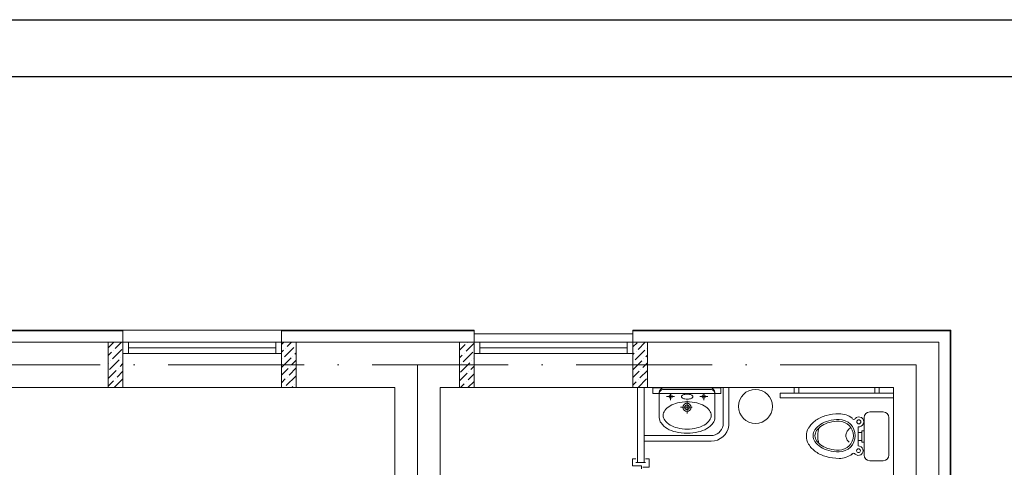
# Model space of a CAD drawing. Header units: millimetres. Extents: x 1114507 to 93926427, y 174473 to 817039.
# Tile 78 of 256: x 1767113 to 1775803, y 213522 to 217472. Entities that reach past the tile are written whole.
import ezdxf

# ---------------------------------------------------------------- set-up
doc = ezdxf.new("R2010")
doc.units = ezdxf.units.MM
doc.linetypes.add('ACAD_ISO10W100', pattern=[18, 12, -3, 0, -3])
doc.layers.add('АСО-стены кирпич 380 мм', color=7, linetype='Continuous', lineweight=35, true_color=0x745739)
doc.layers.add('размеры', color=12, linetype='Continuous', lineweight=15)
doc.layers.add('Сантехника', color=150, linetype='Continuous', lineweight=13)

# ---------------------------------------------------------------- blocks, each defined once
blk = doc.blocks.new('blokqav2mak')
at = {"color": 252, "lineweight": 0, "ltscale": 100}
for p, q in [((1565682, 782732.1), (1564182, 782732.1)), ((1565682, 782625.1), (1565682, 782732.1)), ((1568782, 782732.1), (1567082, 782732.1)), ((1567082, 782625.1), (1567082, 782732.1)), ((1572989, 782732.1), (1570182, 782732.1)), ((1572989, 775325.1), (1572989, 782732.1))]:
    blk.add_line(p, q, dxfattribs=at)
at = {"color": 32, "lineweight": 0, "ltscale": 100}
for p, q in [((1565682, 782725.1), (1564182, 782725.1)), ((1568782, 782725.1), (1567082, 782725.1)), ((1572982, 782725.1), (1570182, 782725.1)), ((1572982, 775325.1), (1572982, 782725.1))]:
    blk.add_line(p, q, dxfattribs=at)
at = {"lineweight": 0, "ltscale": 100}
for p, q in [((1567082, 782732.1), (1565682, 782732.1)), ((1570182, 782700.1), (1568782, 782700.1)), ((1565682, 782625.1), (1564182, 782625.1)), ((1565682, 782625.1), (1565682, 782225.1)), ((1568782, 782625.1), (1567082, 782625.1)), ((1567082, 782625.1), (1567082, 782225.1)), ((1568782, 782225.1), (1568782, 782625.1)), ((1572882, 782625.1), (1570182, 782625.1)), ((1570182, 782225.1), (1570182, 782625.1)), ((1572882, 775325.1), (1572882, 782625.1)), ((1565682, 782225.1), (1564182, 782225.1)), ((1567082, 782225.1), (1565682, 782225.1)), ((1568082, 782225.1), (1567082, 782225.1)), ((1568082, 776325.1), (1568082, 782225.1)), ((1568782, 782225.1), (1568482, 782225.1)), ((1568482, 776325.1), (1568482, 782225.1)), ((1570182, 782225.1), (1568782, 782225.1)), ((1572482, 782225.1), (1570182, 782225.1)), ((1570958.2, 782221.3), (1570358.2, 782221.3)), ((1570358.2, 782221.3), (1570358.2, 782171.3)), ((1570958.2, 782171.3), (1570958.2, 782221.3)), ((1570978.5, 782225.1), (1570978.5, 781889.9)), ((1571028.5, 782225.1), (1571028.5, 781889.9)), ((1572482, 775325.1), (1572482, 782225.1)), ((1570358.2, 782171.3), (1570958.2, 782171.3)), ((1570282, 781800.9), (1570872.3, 781800.9)), ((1570282, 781750.9), (1570872.3, 781750.9))]:
    blk.add_line(p, q, dxfattribs=at)
at = {"color": 251, "lineweight": 0, "ltscale": 100, "true_color": 0x4a4a4a}
for p, q in [((1568782, 782625.1), (1568782, 782732.1)), ((1570182, 782625.1), (1570182, 782732.1))]:
    blk.add_line(p, q, dxfattribs=at)
at = {"linetype": 'Continuous', "lineweight": 0, "ltscale": 100}
for p, q in [((1565552, 782575.5, 0), (1565601.7, 782625.1, 0)), ((1565589.3, 782478, 0), (1565673.5, 782562.2, 0)), ((1565597.7, 782553.8, 0), (1565597.7, 782553.8, 0)), ((1565614.6, 782570.6, 0), (1565669, 782625.1, 0)), ((1567082, 782604.9, 0), (1567102.3, 782625.1, 0)), ((1567082, 782537.5, 0), (1567098.3, 782553.8, 0)), ((1567106.7, 782494.9, 0), (1567190.9, 782579.1, 0)), ((1567115.2, 782570.6, 0), (1567115.2, 782570.6, 0)), ((1567132, 782587.5, 0), (1567169.6, 782625.1, 0)), ((1567207.8, 782595.9, 0), (1567207.8, 782595.9, 0)), ((1568652, 782621.2, 0), (1568656, 782625.1, 0)), ((1568652, 782553.8, 0), (1568702.5, 782604.3, 0)), ((1568710.9, 782545.4, 0), (1568782, 782616.5, 0)), ((1568719.4, 782621.2, 0), (1568719.4, 782621.2, 0)), ((1570182, 782583.2, 0), (1570220, 782621.2, 0)), ((1570203.1, 782469.6, 0), (1570287.3, 782553.8, 0)), ((1570211.5, 782545.4, 0), (1570211.5, 782545.4, 0)), ((1570228.4, 782562.2, 0), (1570291.3, 782625.1, 0)), ((1570304.1, 782570.6, 0), (1570304.1, 782570.6, 0)), ((1565552, 782508.1, 0), (1565580.9, 782537, 0)), ((1565564.1, 782385.4, 0), (1565648.2, 782469.6, 0)), ((1565572.5, 782461.2, 0), (1565572.5, 782461.2, 0)), ((1565665.1, 782486.5, 0), (1565665.1, 782486.5, 0)), ((1565681.9, 782503.3, 0), (1565682, 782503.4, 0)), ((1567082, 782402.8, 0), (1567165.7, 782486.5, 0)), ((1567089.9, 782478, 0), (1567089.9, 782478, 0)), ((1567174.1, 782427.5, 0), (1567212, 782465.5, 0)), ((1567182.5, 782503.3, 0), (1567182.5, 782503.3, 0)), ((1567199.4, 782520.1, 0), (1567212, 782532.8, 0)), ((1568652, 782486.5, 0), (1568677.3, 782511.7, 0)), ((1568685.7, 782452.8, 0), (1568769.9, 782537, 0)), ((1568694.1, 782528.6, 0), (1568694.1, 782528.6, 0)), ((1568761.5, 782461.2, 0), (1568761.5, 782461.2, 0)), ((1568778.3, 782478, 0), (1568782, 782481.8, 0)), ((1570182, 782515.9, 0), (1570194.7, 782528.6, 0)), ((1570182, 782381.2, 0), (1570262.1, 782461.2, 0)), ((1570278.9, 782478, 0), (1570278.9, 782478, 0)), ((1570295.7, 782494.9, 0), (1570312, 782511.2, 0)), ((1565552, 782440.8, 0), (1565555.6, 782444.4, 0)), ((1565552, 782306.1, 0), (1565623, 782377, 0)), ((1565639.8, 782393.8, 0), (1565639.8, 782393.8, 0)), ((1565656.7, 782410.7, 0), (1565682, 782436.1, 0)), ((1567082, 782335.5, 0), (1567140.4, 782393.8, 0)), ((1567148.8, 782334.9, 0), (1567212, 782398.1, 0)), ((1567157.3, 782410.7, 0), (1567157.3, 782410.7, 0)), ((1568660.4, 782360.2, 0), (1568744.6, 782444.4, 0)), ((1568668.9, 782435.9, 0), (1568668.9, 782435.9, 0)), ((1568753, 782385.4, 0), (1568782, 782414.4, 0)), ((1570186.3, 782452.8, 0), (1570186.3, 782452.8, 0)), ((1570245.2, 782309.7, 0), (1570312, 782376.5, 0)), ((1570253.6, 782385.4, 0), (1570253.6, 782385.4, 0)), ((1570270.5, 782402.3, 0), (1570312, 782443.8, 0)), ((1565606.2, 782225.5, 0), (1565682, 782301.4, 0)), ((1565614.6, 782301.2, 0), (1565614.6, 782301.2, 0)), ((1565631.4, 782318.1, 0), (1565682, 782368.7, 0)), ((1567082, 782268.1, 0), (1567115.2, 782301.2, 0)), ((1567123.6, 782242.3, 0), (1567207.8, 782326.5, 0)), ((1567132, 782318.1, 0), (1567132, 782318.1, 0)), ((1568652, 782284.4, 0), (1568719.4, 782351.8, 0)), ((1568727.8, 782292.8, 0), (1568782, 782347.1, 0)), ((1568736.2, 782368.6, 0), (1568736.2, 782368.6, 0)), ((1570182, 782313.8, 0), (1570236.8, 782368.6, 0)), ((1570228, 782225.1, 0), (1570304.1, 782301.2, 0)), ((1570228.4, 782292.8, 0), (1570228.4, 782292.8, 0)), ((1565552, 782238.7, 0), (1565597.7, 782284.4, 0)), ((1565681.9, 782233.9, 0), (1565681.9, 782233.9, 0)), ((1567106.7, 782225.5, 0), (1567106.7, 782225.5, 0)), ((1567173.7, 782225.1, 0), (1567182.5, 782233.9, 0)), ((1567199.4, 782250.7, 0), (1567199.4, 782250.7, 0)), ((1568660.1, 782225.1, 0), (1568694.1, 782259.1, 0)), ((1568710.9, 782276, 0), (1568710.9, 782276, 0)), ((1568727.4, 782225.1, 0), (1568782, 782279.7, 0)), ((1570182, 782246.5, 0), (1570211.5, 782276, 0)), ((1570295.7, 782225.5, 0), (1570295.7, 782225.5, 0))]:
    blk.add_line(p, q, dxfattribs=at)
at = {"color": 5, "lineweight": 0}
for p, q in [((1565732, 782625.1), (1565682, 782625.1)), ((1565682, 782625.1), (1565682, 782525.1)), ((1567032, 782625.1), (1565732, 782625.1)), ((1565732, 782525.1), (1565732, 782625.1)), ((1567032, 782575.1), (1565732, 782575.1)), ((1567032, 782525.1), (1567032, 782625.1)), ((1567032, 782625.1), (1567082, 782625.1)), ((1567082, 782625.1), (1567082, 782525.1)), ((1568832, 782625.1), (1568782, 782625.1)), ((1568782, 782625.1), (1568782, 782525.1)), ((1570132, 782625.1), (1568832, 782625.1)), ((1568832, 782525.1), (1568832, 782625.1)), ((1570132, 782575.1), (1568832, 782575.1)), ((1570132, 782525.1), (1570132, 782625.1)), ((1570132, 782625.1), (1570182, 782625.1)), ((1570182, 782625.1), (1570182, 782525.1)), ((1565682, 782525.1), (1565732, 782525.1)), ((1567032, 782525.1), (1565732, 782525.1)), ((1567082, 782525.1), (1567032, 782525.1)), ((1568782, 782525.1), (1568832, 782525.1)), ((1570132, 782525.1), (1568832, 782525.1)), ((1570182, 782525.1), (1570132, 782525.1))]:
    blk.add_line(p, q, dxfattribs=at)
at = {"color": 1, "linetype": 'ACAD_ISO10W100', "lineweight": 0, "ltscale": 100}
for p, q in [((1572682, 782425.1), (1545682, 782425.1)), ((1568282, 782425.1), (1568282, 773125.1)), ((1572682, 782425.1), (1572682, 766825.1))]:
    blk.add_line(p, q, dxfattribs=at)
at = {"lineweight": 0}
for p, q in [((1571647.3, 782225.1), (1571607.3, 782225.1)), ((1571607.3, 782225.1), (1571607.3, 782175.1)), ((1571647.3, 782175.1), (1571647.3, 782225.1)), ((1572316.7, 782175.1), (1572316.7, 782225.1)), ((1572316.7, 782225.1), (1572356.7, 782225.1)), ((1572356.7, 782225.1), (1572356.7, 782175.1)), ((1572482, 782175.1), (1571482, 782175)), ((1571482, 782175), (1571482, 782135)), ((1571482, 782135), (1572482, 782135.1)), ((1571607.3, 782175.1), (1571647.3, 782175.1)), ((1572356.7, 782175.1), (1572316.7, 782175.1)), ((1572482, 782135.1), (1572482, 782175.1))]:
    blk.add_line(p, q, dxfattribs=at)
at = {"color": 0, "lineweight": 0}
for p, q in [((1570209.2, 781596.4), (1570177.9, 781596.4)), ((1570177.9, 781596.4), (1570177.9, 781533.9)), ((1570326.1, 781596.4), (1570294.9, 781596.4)), ((1570326.1, 781521.4), (1570326.1, 781596.4)), ((1570177.9, 781533.9), (1570259.2, 781533.9)), ((1570209.2, 781565.1), (1570294.9, 781565.1)), ((1570259.2, 781533.9), (1570259.2, 781508.9)), ((1570271.7, 781521.4), (1570326.1, 781521.4))]:
    blk.add_line(p, q, dxfattribs=at)
at = {"lineweight": 0, "ltscale": 100}
blk.add_circle((1571264.3, 782059), 150, dxfattribs=at)
for centre, radius, start, end in [((1570870.2, 781911.3), 110.4, 271.07834, 348.85672), ((1570870.7, 781910), 159.1, 270.57238, 352.76255)]:
    blk.add_arc(centre, radius, start, end, dxfattribs=at)
at = {"layer": 'АСО-стены кирпич 380 мм', "color": 5, "lineweight": 0}
for p, q in [((1570222, 781565.1), (1570222, 782225.1)), ((1570282, 782225.1), (1570282, 781565.1)), ((1570282, 781565.1), (1570222, 781565.1))]:
    blk.add_line(p, q, dxfattribs=at)
at = {"layer": 'размеры', "lineweight": 0, "ltscale": 5}
for p, q in [((1565682, 782625.1), (1565552, 782625.1)), ((1565552, 782625.1), (1565552, 782225.1)), ((1565682, 782225.1), (1565682, 782625.1)), ((1567212, 782625.1), (1567082, 782625.1)), ((1567082, 782625.1), (1567082, 782225.1)), ((1567212, 782225.1), (1567212, 782625.1)), ((1568652, 782625.1), (1568782, 782625.1)), ((1568652, 782225.1), (1568652, 782625.1)), ((1568782, 782625.1), (1568782, 782625.1)), ((1568782, 782625.1), (1568782, 782225.1)), ((1568782, 782225.1), (1568782, 782625.1)), ((1568782, 782625.1), (1568782, 782225.1)), ((1570182, 782625.1), (1570312, 782625.1)), ((1570182, 782225.1), (1570182, 782625.1)), ((1570312, 782625.1), (1570312, 782225.1)), ((1565552, 782225.1), (1565682, 782225.1)), ((1567082, 782225.1), (1567212, 782225.1)), ((1568782, 782225.1), (1568652, 782225.1)), ((1568782, 782225.1), (1568782, 782225.1)), ((1570312, 782225.1), (1570182, 782225.1))]:
    blk.add_line(p, q, dxfattribs=at)
at = {"layer": 'Сантехника', "lineweight": 0}
for p, q in [((1570444.8, 782207.1), (1570660.4, 782207.1)), ((1570660.4, 782225.1), (1570460.1, 782225.1)), ((1570860.6, 782225.1), (1570660.4, 782225.1)), ((1570875.9, 782207.1), (1570660.4, 782207.1)), ((1570415.2, 782180.2), (1570415.2, 781954.9)), ((1570551.2, 782146.1), (1570480.1, 782146.1)), ((1570515.6, 782166.6), (1570515.6, 782115.3)), ((1570843.4, 782146.1), (1570772.2, 782146.1)), ((1570807.8, 782166.6), (1570807.8, 782115.3)), ((1570905.6, 781954.9), (1570905.6, 782180.2)), ((1570704.8, 782051.2), (1570603.7, 782051.2)), ((1570660.4, 782107.6), (1570660.4, 781997.3))]:
    blk.add_line(p, q, dxfattribs=at)
at = {"layer": 'Сантехника', "lineweight": 0, "ltscale": 5}
for p, q in [((1572222.6, 781629.5), (1572222.6, 781959.5)), ((1572222.6, 781629.5), (1572222.6, 781959.5)), ((1572272.6, 782009.5), (1572392.6, 782009.5)), ((1572272.6, 782009.5), (1572392.6, 782009.5)), ((1572442.6, 781959.5), (1572442.6, 781629.5)), ((1572442.6, 781959.5), (1572442.6, 781629.5)), ((1572169.7, 781879.6), (1572169.7, 781828.6)), ((1572169.7, 781879.6), (1572169.7, 781828.6)), ((1572167.6, 781828.6), (1572201.9, 781828.6)), ((1572167.6, 781828.6), (1572201.9, 781828.6)), ((1572169.7, 781828.6), (1572169.7, 781756.9)), ((1572169.7, 781828.6), (1572169.7, 781756.9)), ((1572201.9, 781844.3), (1572222.6, 781844.3)), ((1572201.9, 781828.6), (1572201.9, 781844.3)), ((1572201.9, 781844.3), (1572222.6, 781844.3)), ((1572201.9, 781828.6), (1572201.9, 781844.3)), ((1572201.9, 781756.9), (1572201.9, 781828.6)), ((1572201.9, 781756.9), (1572201.9, 781828.6)), ((1572222.6, 781844.3), (1572222.6, 781744.6)), ((1572222.6, 781844.3), (1572222.6, 781744.6)), ((1572169.7, 781756.9), (1572169.7, 781709.7)), ((1572201.9, 781756.9), (1572169.7, 781756.9)), ((1572169.7, 781756.9), (1572169.7, 781709.7)), ((1572201.9, 781756.9), (1572169.7, 781756.9)), ((1572201.9, 781744.6), (1572201.9, 781756.9)), ((1572201.9, 781744.6), (1572201.9, 781756.9)), ((1572222.6, 781744.6), (1572201.9, 781744.6)), ((1572222.6, 781744.6), (1572201.9, 781744.6)), ((1572392.6, 781579.5), (1572272.6, 781579.5)), ((1572392.6, 781579.5), (1572272.6, 781579.5))]:
    blk.add_line(p, q, dxfattribs=at)
at = {"layer": 'Сантехника', "lineweight": 0}
for centre, radius in [((1570515.6, 782146.1), 15.4), ((1570807.8, 782146.1), 15.4), ((1570660.4, 782051.2), 35.9), ((1570660.4, 782051.2), 20.1)]:
    blk.add_circle(centre, radius, dxfattribs=at)
at = {"layer": 'Сантехника', "lineweight": 0, "ltscale": 5}
for centre, radius in [((1572176.6, 781922.7), 17.7), ((1572176.6, 781922.7), 17.7), ((1572173, 781668.1), 16.8), ((1572173, 781668.1), 16.8)]:
    blk.add_circle(centre, radius, dxfattribs=at)
at = {"layer": 'Сантехника', "lineweight": 0}
for centre, radius, start, end in [((1570448.4, 782174), 33.3, 90, 180), ((1570460.1, 782180.2), 45, 90, 180), ((1570860.6, 782180.2), 45, 0, 90), ((1570872.3, 782174), 33.3, 0, 90), ((1570621.5, 782144.8), 10.3, 136.14298, 180), ((1570621.5, 782144.8), 10.3, 180, 223.85702), ((1570640.5, 782126.5), 36.7, 113.31982, 136.14298), ((1570640.5, 782163.1), 36.7, 223.85702, 246.68018), ((1570653.3, 782096.8), 69, 100.12395, 113.31982), ((1570653.3, 782192.8), 69, 246.68018, 259.87605), ((1570661.7, 782049.6), 117, 90, 100.12395), ((1570661.7, 782240), 117, 259.87605, 270), ((1570661.7, 782049.6), 117, 79.87605, 90), ((1570661.7, 782240), 117, 270, 280.12395), ((1570670.2, 782096.8), 69, 66.68018, 79.87605), ((1570670.2, 782192.8), 69, 280.12395, 293.31982), ((1570683, 782126.5), 36.7, 43.85702, 66.68018), ((1570683, 782163.1), 36.7, 293.31982, 316.14298), ((1570702, 782144.8), 10.3, 0, 43.85702), ((1570702, 782144.8), 10.3, 316.14298, 0), ((1570588.3, 781930.8), 154, 119.66302, 143.97221), ((1570632.6, 781853), 243.6, 103.2739, 119.66302), ((1570661.7, 781729.5), 370.4, 90, 103.2739), ((1570661.7, 781729.5), 370.4, 76.7261, 90), ((1570690.9, 781853), 243.6, 60.33698, 76.7261), ((1570735.2, 781930.8), 154, 36.02779, 60.33698), ((1570497.2, 781960.8), 82.2, 175.88044, 180), ((1570497.2, 781960.8), 82.2, 180, 216.02779), ((1570521.5, 781979.4), 71.4, 143.97221, 180), ((1570521.5, 781979.4), 71.4, 180, 216.02779), ((1570588.3, 782028), 154, 216.02779, 240.33698), ((1570735.2, 782028), 154, 299.66302, 323.97221), ((1570802, 781979.4), 71.4, 0, 36.02779), ((1570802, 781979.4), 71.4, 323.97221, 0), ((1570823.5, 781960.8), 82.2, 323.97221, 0), ((1570823.5, 781960.8), 82.2, 0, 4.11956), ((1570574.2, 782016.8), 177.4, 216.02779, 240.33698), ((1570625.2, 782106.4), 280.6, 240.33698, 256.7261), ((1570632.6, 782105.8), 243.6, 240.33698, 256.7261), ((1570661.7, 782229.2), 370.4, 256.7261, 270), ((1570661.7, 782229.2), 370.4, 270, 283.2739), ((1570690.9, 782105.8), 243.6, 283.2739, 299.66302), ((1570695.5, 782106.4), 280.6, 283.2739, 299.66302), ((1570746.5, 782016.8), 177.4, 299.66302, 323.97221), ((1570658.8, 782248.6), 426.7, 256.7261, 270), ((1570658.8, 782248.6), 426.7, 270, 270.21449), ((1570662, 782248.6), 426.7, 269.78551, 270), ((1570662, 782248.6), 426.7, 270, 283.2739), ((1571923.4, 781840.6), 221.7, 211.15077, 235.5781), ((1571970.6, 781909.5), 305.2, 235.5781, 254.15338)]:
    blk.add_arc(centre, radius, start, end, dxfattribs=at)
at = {"layer": 'Сантехника', "lineweight": 0, "ltscale": 5}
for centre, radius, start, end in [((1571970.6, 781684.7), 305.2, 105.84662, 124.4219), ((1571970.6, 781684.7), 305.2, 105.84662, 124.4219), ((1572001.5, 781575.8), 418.4, 90, 105.84662), ((1572001.5, 781575.8), 418.4, 90, 105.84662), ((1572001.5, 781582.9), 361.1, 90, 104.60393), ((1572001.5, 781582.9), 361.1, 90, 104.60393), ((1572001.5, 781797.1), 197.2, 53.37244, 90), ((1572001.5, 781797.1), 197.2, 53.37244, 90), ((1572001.5, 781800.6), 143.4, 270, 90), ((1572001.5, 781800.6), 143.4, 270, 90), ((1572132.6, 781957.5), 13.6, 200.6387, 339.3613), ((1572132.6, 781957.5), 13.6, 200.6387, 339.3613), ((1572176.6, 781922.7), 43.6, 260.82075, 136.57286), ((1572176.6, 781922.7), 43.6, 260.82075, 136.57286), ((1572272.6, 781959.5), 50, 90, 180), ((1572272.6, 781959.5), 50, 90, 180), ((1572392.6, 781959.5), 50, 0, 90), ((1572392.6, 781959.5), 50, 0, 90), ((1571851.4, 781797.1), 137.7, 148.84923, 180), ((1571923.4, 781753.6), 221.7, 124.4219, 148.84923), ((1571923.4, 781753.6), 221.7, 124.4219, 148.84923), ((1571866.2, 781800.6), 92.6, 146.63536, 180), ((1571866.2, 781800.6), 92.6, 146.63536, 180), ((1571930.9, 781758), 170.1, 122.17122, 146.63536), ((1571930.9, 781758), 170.1, 122.17122, 146.63536), ((1571931.9, 781756.8), 156.2, 120.97049, 145.38765), ((1571931.9, 781756.8), 156.2, 120.97049, 145.38765), ((1572026.3, 781798.8), 213, 159.99951, 198.48455), ((1572026.3, 781798.8), 213, 159.99951, 198.48455), ((1571973.5, 781690.3), 250.1, 104.60393, 122.17122), ((1571973.5, 781690.3), 250.1, 104.60393, 122.17122), ((1571973.9, 781686.7), 237.8, 103.96042, 120.97049), ((1571973.9, 781686.7), 237.8, 103.96042, 120.97049), ((1572001.5, 781575.7), 352.3, 90, 103.96042), ((1572001.5, 781575.7), 352.3, 90, 103.96042), ((1572001.5, 781800.6), 127.3, 270, 90), ((1572001.5, 781800.6), 127.3, 270, 90), ((1572147.6, 781794), 86.5, 129.91016, 153.65468), ((1572147.6, 781794), 86.5, 129.91016, 153.65468), ((1572156.9, 781782.9), 101, 119.23771, 129.91016), ((1572156.9, 781782.9), 101, 119.23771, 129.91016), ((1571851.4, 781797.1), 137.7, 180, 211.15077), ((1571866.2, 781800.6), 92.6, 180, 213.36464), ((1571866.2, 781800.6), 92.6, 180, 213.36464), ((1571868.3, 781800.6), 78.9, 145.38765, 180), ((1571868.3, 781800.6), 78.9, 145.38765, 180), ((1571868.3, 781800.6), 78.9, 180, 214.61235), ((1571868.3, 781800.6), 78.9, 180, 214.61235), ((1572133.3, 781801.1), 70.5, 153.65468, 180), ((1572133.3, 781801.1), 70.5, 153.65468, 180), ((1572133.3, 781801.1), 70.5, 180, 206.34532), ((1572133.3, 781801.1), 70.5, 180, 206.34532), ((1572147.6, 781808.2), 86.5, 206.34532, 230.08984), ((1572147.6, 781808.2), 86.5, 206.34532, 230.08984), ((1571923.4, 781840.6), 221.7, 211.15077, 235.5781), ((1571930.9, 781843.2), 170.1, 213.36464, 237.82878), ((1571930.9, 781843.2), 170.1, 213.36464, 237.82878), ((1571931.9, 781844.5), 156.2, 214.61235, 239.02951), ((1571931.9, 781844.5), 156.2, 214.61235, 239.02951), ((1571973.5, 781911), 250.1, 237.82878, 255.39607), ((1571973.5, 781911), 250.1, 237.82878, 255.39607), ((1571973.9, 781914.5), 237.8, 239.02951, 256.03958), ((1571973.9, 781914.5), 237.8, 239.02951, 256.03958), ((1572001.5, 782025.6), 352.3, 256.03958, 270), ((1572001.5, 782025.6), 352.3, 256.03958, 270), ((1572173, 781668.1), 41.7, 226.35612, 94.52336), ((1572173, 781668.1), 41.7, 226.35612, 94.52336), ((1571970.6, 781909.5), 305.2, 235.5781, 254.15338), ((1572001.5, 782018.3), 418.4, 254.15338, 270), ((1572001.5, 782018.3), 418.4, 254.15338, 270), ((1572001.5, 782018.3), 418.4, 254.15338, 270), ((1572001.5, 782018.3), 418.4, 254.15338, 270), ((1572001.5, 782018.3), 361.1, 255.39607, 270), ((1572001.5, 782018.3), 361.1, 255.39607, 270), ((1572001.5, 781797.1), 197.2, 270, 306.62756), ((1572001.5, 781797.1), 197.2, 270, 306.62756), ((1572001.5, 781797.1), 197.2, 270, 306.62756), ((1572001.5, 781797.1), 197.2, 270, 306.62756), ((1572131.4, 781630.5), 14.8, 30.13159, 149.86841), ((1572131.4, 781630.5), 14.8, 30.13159, 149.86841), ((1572272.6, 781629.5), 50, 180, 270), ((1572272.6, 781629.5), 50, 180, 270), ((1572392.6, 781629.5), 50, 270, 0), ((1572392.6, 781629.5), 50, 270, 0)]:
    blk.add_arc(centre, radius, start, end, dxfattribs=at)

msp = doc.modelspace()

# ---------------------------------------------------------------- linework, layer by layer
at = {"color": 5, "elevation": 0}
msp.add_lwpolyline([(1740170.2, 217471.9), (1793028.2, 217471.9), (1793028.2, 187771.9), (1740170.2, 187771.9)], close=True, dxfattribs=at)
at = {"color": 5, "lineweight": 30, "elevation": 0}
msp.add_lwpolyline([(1742170.2, 216971.9), (1792528.2, 216971.9), (1792528.2, 188271.9), (1742170.2, 188271.9)], close=True, dxfattribs=at)
at = {"layer": 'Defpoints', "color": 3, "linetype": 'ByBlock', "elevation": 0}
msp.add_lwpolyline([(1740170.2, 217471.9), (1782170.2, 217471.9), (1782170.2, 187771.9), (1740170.2, 187771.9)], close=True, dxfattribs=at)

# ---------------------------------------------------------------- block references
at = {"color": 0}
msp.add_blockref('blokqav2mak', (202342.3, -567999.8), dxfattribs=at)

doc.saveas('drawing.dxf')
